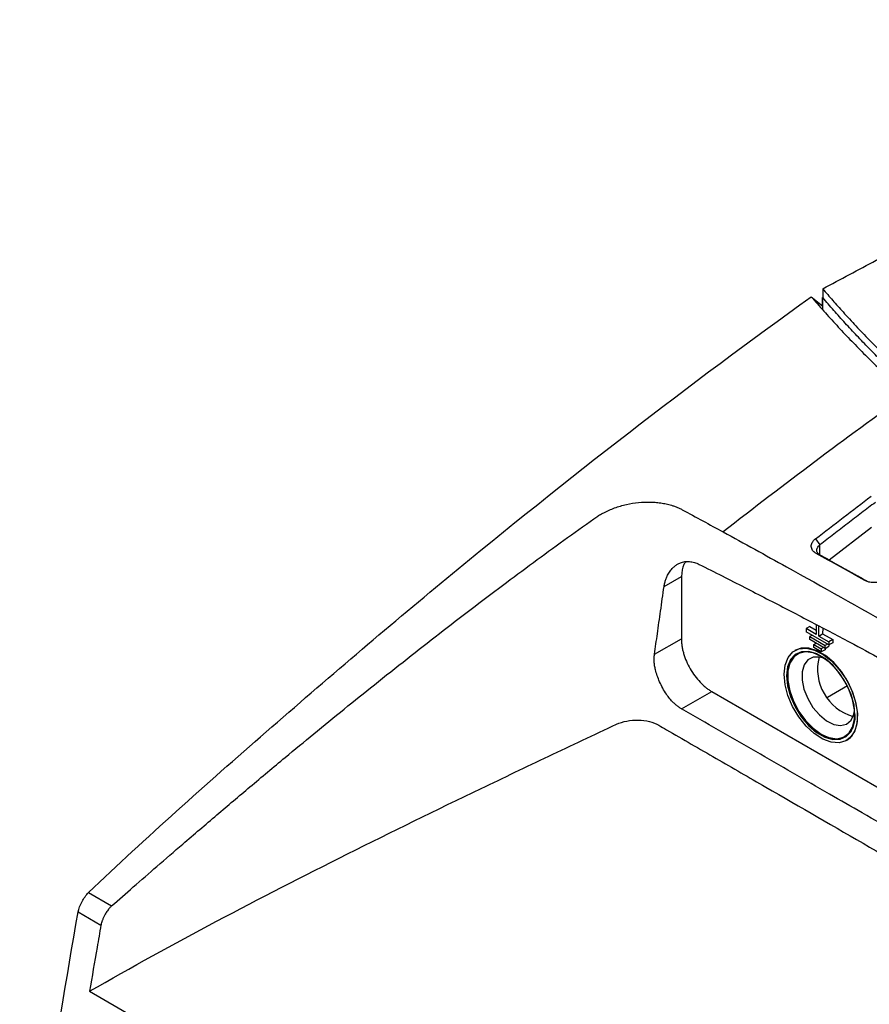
# Model space of a CAD drawing. Header units: millimetres. Extents: x -508 to 796, y -404 to 760.
# Tile 109 of 116: x 577 to 656, y 654 to 746. Entities that reach past the tile are written whole.
import ezdxf

# ---------------------------------------------------------------- set-up
doc = ezdxf.new("R2010")
doc.units = ezdxf.units.MM

msp = doc.modelspace()

# ---------------------------------------------------------------- linework, layer by layer
at = {"color": 7, "linetype": 'Continuous', "lineweight": 25}
for p, q in [((651.667, 720.693), (651.667, 719.876)), ((650.598, 719.959), (651.664, 719.098)), ((651.667, 719.876), (651.664, 719.874)), ((651.664, 719.874), (651.664, 718.798)), ((651.664, 719.057), (651.664, 719.874)), ((651.664, 719.057), (651.664, 718.798)), ((656.218, 698.502), (652.27, 695.48)), ((651.002, 697.456), (651.413, 696.893)), ((651.412, 695.958), (651.059, 696.099)), ((636.917, 693.022), (638.54, 693.952)), ((638.54, 693.952), (638.523, 688.158)), ((650.48, 689.302), (650.126, 689.099)), ((650.48, 689.302), (651.064, 688.965)), ((651.066, 689.455), (651.063, 688.558)), ((651.311, 688.415), (651.313, 689.328)), ((650.126, 689.099), (650.125, 688.813)), ((652.247, 687.588), (650.125, 688.813)), ((651.063, 688.558), (650.126, 689.099)), ((650.477, 688.077), (650.478, 688.364)), ((650.692, 688.486), (650.478, 688.364)), ((650.478, 688.364), (651.892, 687.547)), ((651.311, 688.415), (651.664, 688.618)), ((651.311, 688.415), (652.247, 687.875)), ((651.666, 689.146), (651.664, 688.618)), ((651.664, 688.618), (652.601, 688.077)), ((636.026, 686.726), (638.523, 688.158)), ((651.892, 687.261), (650.477, 688.077)), ((650.829, 687.342), (650.83, 687.628)), ((650.83, 687.628), (651.044, 687.75)), ((650.83, 687.628), (651.537, 687.22)), ((652.106, 687.67), (651.892, 687.547)), ((651.892, 687.261), (651.892, 687.547)), ((651.892, 687.261), (652.245, 687.464)), ((652.245, 687.589), (652.245, 687.464)), ((652.601, 688.077), (652.247, 687.875)), ((652.247, 687.875), (652.247, 687.588)), ((652.6, 687.791), (652.247, 687.588)), ((652.601, 688.077), (652.6, 687.791)), ((649.124, 687.089), (649.088, 687.069)), ((651.537, 686.933), (650.829, 687.342)), ((651.751, 687.342), (651.537, 687.22)), ((651.537, 687.22), (651.537, 686.933)), ((651.89, 687.136), (651.537, 686.933)), ((651.89, 687.262), (651.89, 687.136)), ((653.966, 683.77), (652.111, 682.706)), ((638.535, 681.644), (641.343, 683.254)), ((641.343, 683.254), (691.387, 654.364)), ((653.889, 678.698), (653.925, 678.718)), ((583.389, 664.565), (585.537, 663.325)), ((582.42, 662.762), (584.541, 661.537)), ((583.49, 655.391), (599.001, 646.437))]:
    msp.add_line(p, q, dxfattribs=at)
at = {"color": 250, "linetype": 'Continuous', "lineweight": 25}
msp.add_line((651.41, 695.96), (651.413, 696.893), dxfattribs=at)
at = {"color": 7, "linetype": 'Continuous', "lineweight": 25, "flags": 128}
for points in [[(648.077, 684.853), (648.171, 685.71), (648.445, 686.414), (648.882, 686.928), (649.46, 687.225), (650.148, 687.287), (650.907, 687.111), (651.698, 686.708), (652.478, 686.099), (653.204, 685.316), (653.838, 684.402), (654.345, 683.406), (654.699, 682.382), (654.879, 681.385), (654.876, 680.469), (654.691, 679.683), (654.333, 679.069), (653.822, 678.661), (653.185, 678.481), (652.457, 678.538), (651.676, 678.829), (650.885, 679.339), (650.127, 680.04), (649.442, 680.894), (648.868, 681.855), (648.435, 682.872), (648.166, 683.89), (648.077, 684.853)], [(654.671, 681.046), (654.581, 681.98), (654.311, 682.967), (653.877, 683.949), (653.305, 684.868), (652.627, 685.673), (651.883, 686.315), (651.115, 686.758), (650.37, 686.976), (649.69, 686.955), (649.114, 686.699), (648.676, 686.22), (648.402, 685.547), (648.307, 684.72), (648.397, 683.786), (648.666, 682.799), (649.1, 681.817), (649.673, 680.898), (650.351, 680.093), (651.095, 679.451), (651.862, 679.008), (652.607, 678.79), (653.288, 678.811), (653.864, 679.068), (654.301, 679.546), (654.576, 680.219), (654.671, 681.046)], [(651.514, 679.264), (650.761, 679.805), (650.053, 680.525), (649.43, 681.384), (648.929, 682.331), (648.579, 683.311), (648.399, 684.268), (648.402, 685.145), (648.586, 685.892), (648.941, 686.465), (649.445, 686.832), (650.071, 686.97), (650.781, 686.871), (651.534, 686.542), (651.583, 686.514)], [(651.514, 679.284), (652.263, 678.957), (652.969, 678.859), (653.591, 678.997), (654.093, 679.361), (654.446, 679.931), (654.629, 680.674), (654.631, 681.546), (654.453, 682.498), (654.105, 683.473), (653.607, 684.414), (652.987, 685.268), (652.283, 685.985), (651.534, 686.522), (650.785, 686.849), (650.079, 686.947), (649.457, 686.81), (648.955, 686.446), (648.602, 685.876), (648.419, 685.133), (648.417, 684.26), (648.595, 683.309), (648.943, 682.334), (649.442, 681.392), (650.061, 680.538), (650.765, 679.822), (651.514, 679.284)], [(649.34, 686.752), (648.972, 686.456), (648.619, 685.885), (648.436, 685.143), (648.434, 684.27), (648.612, 683.319), (648.96, 682.344), (649.459, 681.402), (650.078, 680.548), (650.783, 679.832), (651.531, 679.294)], [(653.925, 678.718), (654.254, 678.967), (654.652, 679.532), (654.882, 680.278), (654.931, 681.167), (654.796, 682.148), (654.484, 683.171), (654.013, 684.179), (653.408, 685.118), (652.701, 685.938), (651.931, 686.594), (651.139, 687.051), (650.368, 687.285), (649.659, 687.283), (649.124, 687.089)], [(651.86, 686.315), (651.377, 686.456), (650.779, 686.443), (650.286, 686.196), (649.935, 685.733), (649.751, 685.089), (649.749, 684.312), (649.928, 683.458), (650.276, 682.592), (650.766, 681.778), (651.362, 681.075), (652.019, 680.537), (652.69, 680.203), (653.324, 680.098), (653.875, 680.229), (654.301, 680.587), (654.571, 681.146), (654.638, 681.471)], [(654.67, 681.131), (654.646, 680.662), (654.462, 679.915), (654.108, 679.341), (653.603, 678.975), (652.977, 678.837), (652.267, 678.935), (651.514, 679.264)]]:
    msp.add_lwpolyline(points, dxfattribs=at)
at = {"color": 7, "linetype": 'Continuous', "lineweight": 25}
for centre, radius, start, end in [((655.76, 685.333), 4.573, 165.68631, 253.9861), ((652.819, 681.016), 2.15, 233.20829, 295.45901)]:
    msp.add_arc(centre, radius, start, end, dxfattribs=at)
for points, knots in [([(651.668, 720.693), (652.494, 721.135), (654.148, 722.021), (656.635, 723.344), (659.13, 724.663), (661.633, 725.977), (665.155, 727.812), (670.224, 730.414), (675.22, 732.912), (679.104, 734.807), (681.326, 735.879), (683.591, 736.957), (685.9, 738.042), (688.254, 739.132), (690.653, 740.226), (693.101, 741.322), (695.597, 742.421), (698.143, 743.52), (700.739, 744.619), (702.498, 745.344), (703.383, 745.708)], [0, 0, 0, 0, 0.050191, 0.100381, 0.15057, 0.200756, 0.250941, 0.361595, 0.5025, 0.544799, 0.587685, 0.63116, 0.675224, 0.719874, 0.765109, 0.810927, 0.857325, 0.904304, 0.951862, 1, 1, 1, 1]), ([(651.668, 720.693), (651.822, 720.513), (652.13, 720.152), (652.6, 719.614), (653.076, 719.077), (653.398, 718.72), (653.559, 718.541)], [0, 0, 0, 0, 0.250004, 0.499998, 0.749994, 1, 1, 1, 1]), ([(583.389, 664.565), (588.77, 669.687), (599.901, 679.604), (622.278, 698.682), (639.302, 711.854), (650.598, 719.959)], [0, 0, 0, 0, 0.25, 0.5, 1, 1, 1, 1]), ([(650.598, 719.959), (650.791, 719.736), (651.175, 719.29), (651.764, 718.624), (652.361, 717.962), (652.967, 717.302), (653.582, 716.644), (654.205, 715.99), (654.837, 715.339), (655.477, 714.691), (656.126, 714.046), (656.783, 713.404), (657.449, 712.765), (658.123, 712.129), (658.805, 711.497), (659.267, 711.077), (659.497, 710.868)], [0, 0, 0, 0, 0.071745, 0.143442, 0.215089, 0.286688, 0.358239, 0.42974, 0.501193, 0.572597, 0.643953, 0.71526, 0.786518, 0.857727, 0.928888, 1, 1, 1, 1]), ([(683.746, 694.068), (683.452, 694.238), (682.864, 694.579), (681.991, 695.094), (681.124, 695.613), (680.265, 696.135), (679.412, 696.661), (678.566, 697.19), (677.727, 697.722), (676.895, 698.258), (676.071, 698.797), (675.253, 699.34), (673.21, 700.715), (670.029, 702.963), (665.873, 706.159), (661.945, 709.452), (659.074, 712.087), (657.116, 714), (655.967, 715.159), (654.847, 716.326), (653.757, 717.501), (652.693, 718.683), (652.009, 719.478), (651.667, 719.876)], [0, 0, 0, 0, 0.022455, 0.044904, 0.067349, 0.08979, 0.112229, 0.134667, 0.157106, 0.179547, 0.201991, 0.224439, 0.246892, 0.371655, 0.496427, 0.622088, 0.747758, 0.789808, 0.831843, 0.873872, 0.915902, 0.957942, 1, 1, 1, 1]), ([(653.559, 718.541), (653.757, 718.324), (654.154, 717.889), (654.761, 717.239), (655.375, 716.592), (655.998, 715.948), (656.63, 715.306), (657.27, 714.668), (657.919, 714.032), (658.577, 713.399), (659.243, 712.769), (659.917, 712.141), (660.601, 711.517), (661.293, 710.895), (661.993, 710.276), (662.702, 709.659), (663.42, 709.046), (664.146, 708.435), (664.881, 707.827), (665.624, 707.222), (666.376, 706.619), (667.384, 705.825), (668.658, 704.844), (670.214, 703.682), (671.8, 702.534), (673.416, 701.4), (675.062, 700.279), (676.738, 699.173), (678.444, 698.079), (680.18, 697), (681.945, 695.933), (683.145, 695.234), (683.746, 694.885)], [0, 0, 0, 0, 0.025196, 0.050378, 0.075548, 0.100707, 0.125857, 0.150999, 0.176135, 0.201267, 0.226395, 0.251522, 0.276649, 0.301777, 0.326908, 0.352044, 0.377186, 0.402336, 0.427494, 0.452664, 0.477846, 0.503041, 0.552805, 0.602523, 0.652206, 0.701865, 0.751514, 0.801162, 0.850824, 0.900509, 0.950231, 1, 1, 1, 1]), ([(659.497, 710.868), (659.497, 710.868), (659.497, 710.868), (659.497, 710.868), (653.778, 706.795), (648.081, 702.519), (642.412, 698.087)], [0, 0, 0, 0, 0.000002, 0.000002, 0.000002, 1.000002, 1.000002, 1.000002, 1.000002]), ([(630.39, 699.32), (630.447, 699.36), (630.561, 699.44), (630.739, 699.554), (630.921, 699.665), (631.109, 699.772), (631.396, 699.925), (631.794, 700.114), (632.314, 700.322), (632.854, 700.499), (633.594, 700.692), (634.542, 700.848), (635.485, 700.884), (636.211, 700.841), (636.739, 700.774), (637.245, 700.672), (637.675, 700.55), (638.032, 700.422), (638.327, 700.298), (638.509, 700.204), (638.601, 700.156)], [0, 0, 0, 0, 0.02518, 0.05031, 0.075421, 0.100546, 0.125718, 0.188251, 0.250767, 0.313497, 0.376193, 0.502519, 0.6273, 0.689278, 0.751072, 0.813058, 0.874867, 0.916644, 0.958297, 1, 1, 1, 1]), ([(656.577, 700.837), (656.146, 700.512), (655.284, 699.862), (653.993, 698.878), (652.702, 697.89), (651.842, 697.225), (651.413, 696.893)], [0, 0, 0, 0, 0.250003, 0.5, 0.749997, 1, 1, 1, 1]), ([(585.537, 663.325), (586.206, 663.911), (587.608, 665.139), (589.812, 667.055), (592.401, 669.29), (595.284, 671.757), (598.459, 674.443), (601.464, 676.953), (604.386, 679.366), (607.152, 681.621), (610.046, 683.949), (612.995, 686.287), (615.994, 688.63), (618.952, 690.903), (621.87, 693.107), (624.746, 695.243), (627.578, 697.312), (629.459, 698.655), (630.39, 699.32)], [0, 0, 0, 0, 0.046034, 0.09642, 0.151154, 0.223229, 0.293113, 0.366994, 0.426739, 0.490241, 0.552892, 0.62043, 0.68675, 0.75185, 0.81573, 0.878385, 0.93981, 1, 1, 1, 1]), ([(638.601, 700.156), (639.24, 699.81), (640.511, 699.123), (641.781, 698.431), (642.412, 698.088)], [0, 0, 0, 0, 0.503545, 1, 1, 1, 1]), ([(651.059, 696.099), (651.032, 696.115), (650.978, 696.146), (650.906, 696.198), (650.841, 696.253), (650.784, 696.312), (650.709, 696.406), (650.635, 696.543), (650.598, 696.728), (650.615, 696.919), (650.682, 697.089), (650.774, 697.232), (650.875, 697.35), (650.959, 697.421), (651.002, 697.456)], [0, 0, 0, 0, 0.050846, 0.10102, 0.150799, 0.200467, 0.250311, 0.375587, 0.500045, 0.62522, 0.749781, 0.833667, 0.916565, 1, 1, 1, 1]), ([(651.412, 695.958), (651.328, 696.004), (651.242, 696.074), (651.165, 696.187), (651.126, 696.277), (651.114, 696.391), (651.134, 696.507), (651.183, 696.629), (651.273, 696.76), (651.362, 696.85), (651.413, 696.893)], [2, 2, 2, 2, 2.722936, 2.900964, 3.255646, 3.66116, 4.004419, 4.348139, 4.803672, 5.259679, 5.259679, 5.259679, 5.259679]), ([(655.586, 693.578), (654.832, 694), (653.322, 694.844), (651.813, 695.681), (651.059, 696.099)], [0, 0, 0, 0, 0.4999968, 1, 1, 1, 1]), ([(651.412, 695.958), (651.72, 695.788), (652.474, 695.37), (653.602, 694.743), (654.803, 694.074), (655.557, 693.652), (655.938, 693.438)], [0, 0, 0, 0, 0.204022, 0.5, 0.747422, 1, 1, 1, 1]), ([(636.917, 693.022), (636.926, 693.079), (636.945, 693.194), (636.981, 693.36), (637.025, 693.523), (637.076, 693.682), (637.135, 693.835), (637.237, 694.069), (637.402, 694.365), (637.643, 694.674), (637.898, 694.919), (638.157, 695.099), (638.471, 695.248), (638.846, 695.343), (639.212, 695.351), (639.51, 695.31), (639.735, 695.256), (639.962, 695.179), (640.111, 695.108), (640.186, 695.073)], [0, 0, 0, 0, 0.032147, 0.064206, 0.096246, 0.128333, 0.16053, 0.192906, 0.2806, 0.368692, 0.444327, 0.518769, 0.593357, 0.694971, 0.796168, 0.847362, 0.898188, 0.948962, 1, 1, 1, 1]), ([(638.943, 695.291), (638.871, 695.216), (638.591, 694.921), (638.561, 694.366), (638.54, 693.952)], [0, 0, 0, 0, 0.25553, 1, 1, 1, 1]), ([(640.186, 695.073), (640.898, 694.714), (642.307, 694.004), (644.396, 692.94), (646.44, 691.892), (648.439, 690.859), (650.394, 689.842), (652.304, 688.841), (654.55, 687.653), (657.119, 686.279), (659.997, 684.716), (662.785, 683.176), (665.483, 681.661), (667.247, 680.649), (668.115, 680.15)], [0, 0, 0, 0, 0.076331, 0.151025, 0.224069, 0.295482, 0.365274, 0.433442, 0.499982, 0.605894, 0.708863, 0.808877, 0.905926, 1, 1, 1, 1]), ([(636.026, 686.726), (636.116, 687.36), (636.304, 688.694), (636.597, 690.791), (636.807, 692.257), (636.917, 693.022)], [0, 0, 0, 0, 0.302386, 0.63571, 1, 1, 1, 1]), ([(657.645, 693.756), (657.617, 693.735), (657.562, 693.695), (657.471, 693.639), (657.375, 693.588), (657.274, 693.542), (657.117, 693.48), (656.895, 693.417), (656.609, 693.375), (656.325, 693.371), (656.083, 693.401), (655.886, 693.449), (655.727, 693.505), (655.633, 693.553), (655.586, 693.578)], [0, 0, 0, 0, 0.050219, 0.10003, 0.149789, 0.199854, 0.250572, 0.375235, 0.500238, 0.624419, 0.7499, 0.83292, 0.915876, 1, 1, 1, 1]), ([(638.523, 688.158), (638.524, 688.104), (638.525, 687.996), (638.535, 687.829), (638.551, 687.66), (638.574, 687.489), (638.604, 687.316), (638.641, 687.14), (638.684, 686.962), (638.783, 686.604), (638.979, 686.062), (639.333, 685.36), (639.762, 684.7), (640.173, 684.21), (640.521, 683.864), (640.79, 683.631), (641.064, 683.423), (641.25, 683.311), (641.343, 683.254)], [0, 0, 0, 0, 0.031533, 0.06284, 0.093998, 0.125081, 0.156168, 0.187334, 0.218655, 0.250207, 0.375077, 0.500037, 0.624907, 0.749866, 0.812689, 0.874911, 0.937144, 1, 1, 1, 1]), ([(638.535, 681.644), (638.492, 681.669), (638.406, 681.72), (638.279, 681.806), (638.154, 681.897), (638.03, 681.996), (637.909, 682.101), (637.71, 682.287), (637.442, 682.576), (637.105, 683.025), (636.78, 683.556), (636.505, 684.141), (636.27, 684.714), (636.121, 685.209), (636.033, 685.642), (635.993, 686.01), (635.987, 686.374), (636.013, 686.608), (636.026, 686.726)], [0, 0, 0, 0, 0.029009, 0.057888, 0.086702, 0.115512, 0.144382, 0.173374, 0.259904, 0.346185, 0.452353, 0.559361, 0.653149, 0.747756, 0.811137, 0.873803, 0.936516, 1, 1, 1, 1]), ([(666.062, 665.792), (664.785, 666.529), (662.319, 667.952), (658.747, 670.008), (655.435, 671.913), (651.027, 674.448), (645.421, 677.674), (640.836, 680.317), (638.535, 681.644)], [0, 0, 0, 0, 0.139252, 0.269004, 0.389253, 0.5, 0.749024, 1, 1, 1, 1]), ([(583.49, 655.391), (591.219, 659.822), (603.283, 666.167), (617.809, 673.253), (624.092, 676.243), (628.288, 678.23), (630.39, 679.22), (632.495, 680.205)], [0, 0, 0, 0, 0.5, 0.75, 0.875, 0.875, 1, 1, 1, 1]), ([(632.495, 680.205), (633.066, 680.473), (633.797, 680.615), (635.224, 680.583), (635.92, 680.407), (636.426, 680.114)], [0, 0, 0, 0, 0.5, 0.5, 1, 1, 1, 1]), ([(636.426, 680.114), (636.661, 679.979), (636.896, 679.843), (638.671, 678.818), (641.75, 677.04), (651.271, 671.543), (659.253, 666.937), (665.694, 663.218)], [3.331036, 3.331036, 3.331036, 3.331036, 3.380178, 3.380178, 3.70156, 4.022942, 5.367207, 5.367207, 5.367207, 5.367207]), ([(585.537, 663.325), (585.509, 663.298), (585.455, 663.248), (585.381, 663.169), (585.315, 663.094), (585.258, 663.024), (585.145, 662.878), (585.027, 662.703), (584.889, 662.466), (584.78, 662.256), (584.698, 662.063), (584.637, 661.9), (584.595, 661.771), (584.561, 661.641), (584.547, 661.566), (584.541, 661.537)], [0, 0, 0, 0, 0.058406, 0.11176, 0.160221, 0.203841, 0.24262, 0.425098, 0.499817, 0.629168, 0.757215, 0.798101, 0.881123, 0.955067, 1, 1, 1, 1]), ([(584.541, 661.537), (584.421, 660.848), (584.061, 658.797), (583.718, 656.75), (583.49, 655.391)], [0, 0, 0, 0, 0.335932, 1, 1, 1, 1])]:
    msp.add_open_spline(points, degree=3, knots=knots, dxfattribs=at)
for points in [[(651.002, 697.456), (652.723, 698.789), (654.446, 700.106), (656.171, 701.406)], [(642.412, 698.087), (644.373, 697.016), (646.334, 695.937), (648.295, 694.849)], [(648.296, 694.85), (655.054, 691.102), (661.814, 687.259), (668.574, 683.357)], [(582.42, 662.762), (582.475, 663.077), (582.748, 663.744), (583.155, 664.342), (583.389, 664.565)], [(576.983, 625.759), (578.418, 637.951), (580.23, 650.297), (582.42, 662.762)]]:
    msp.add_open_spline(points, degree=3, dxfattribs=at)

doc.saveas('drawing.dxf')
